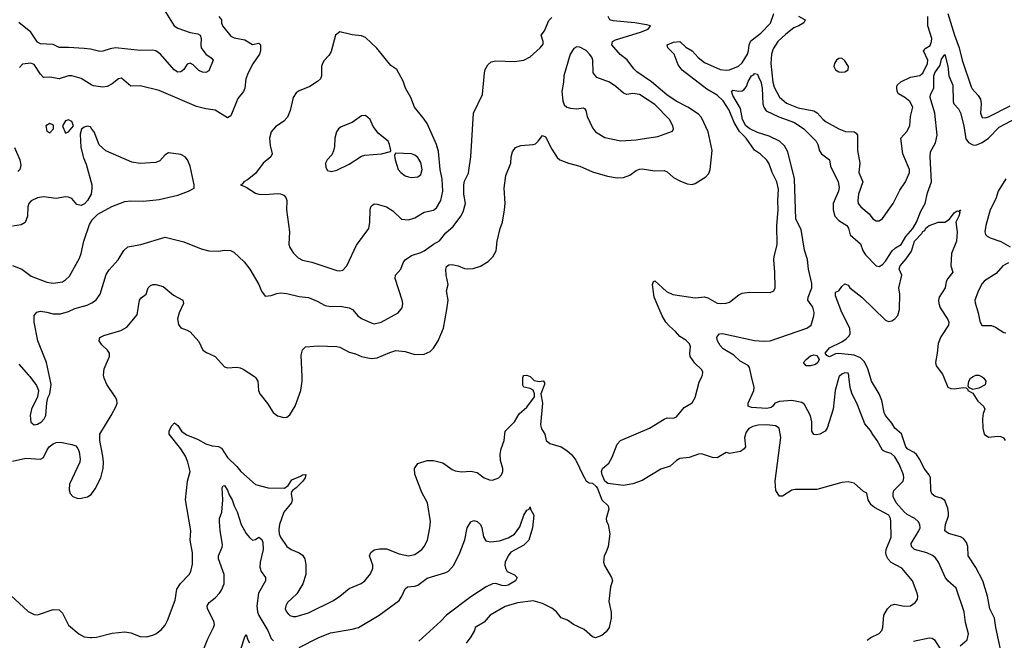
# Model space of a CAD drawing. Header units: inches. Extents: x 1552611 to 1694776, y 811966 to 917215.
# Tile 95 of 256: x 1619536 to 1625852, y 828308 to 832290. Entities that reach past the tile are written whole.
import ezdxf

# ---------------------------------------------------------------- set-up
doc = ezdxf.new("R2010")
doc.units = ezdxf.units.IN
doc.header["$MEASUREMENT"] = 0
for name, color, linetype in [('B6812', 7, 'Continuous'), ('B6813', 7, 'Continuous'), ('B6822', 7, 'Continuous'), ('B6823', 7, 'Continuous')]:
    doc.layers.add(name, color=color, linetype=linetype)

msp = doc.modelspace()

# ---------------------------------------------------------------- linework, layer by layer
at = {"layer": 'B6812', "color": 5}
for points, elevation in [([(1619600.9, 830000), (1619643.4, 829943.4), (1619658, 829910), (1619651, 829870), (1619612, 829790), (1619603.2, 829750), (1619608.2, 829708.2), (1619630, 829690.4), (1619650, 829694.6), (1619676.3, 829710), (1619694, 829730), (1619704, 829750), (1619709.4, 829830.6), (1619716.5, 829863.5), (1619728.7, 829890), (1619737.2, 829950), (1619726.6, 830000)], 840), ([(1619490, 829458.2), (1619576.1, 829476.1), (1619670.8, 829469.2), (1619690, 829480.5), (1619712, 829530), (1619726, 829550), (1619750, 829569.1), (1619770, 829576.9), (1619798.9, 829578.9), (1619870, 829565.3), (1619895.9, 829555.9), (1619910, 829539.1), (1619917, 829517), (1619924.2, 829470), (1619921.3, 829450), (1619856.2, 829310), (1619852.8, 829272.8), (1619860.2, 829250), (1619877, 829230), (1619910, 829218.2), (1619930, 829219.6), (1619971.1, 829228.9), (1619995.8, 829244.2), (1620000, 829250.2)], 820), ([(1619477.3, 828597.3), (1619590, 828492), (1619630, 828473.1), (1619650, 828470.3), (1619750, 828506), (1619790, 828503.1), (1619810, 828482), (1619850, 828405.3), (1619914.9, 828350), (1619950.3, 828330.3), (1619990, 828325.3), (1620000, 828326.2)], 780)]:
    msp.add_lwpolyline(points, dxfattribs=dict(at, elevation=elevation))
at = {"layer": 'B6813', "color": 5}
for points, elevation in [([(1620000, 832098.3), (1619990, 832100.7), (1619950, 832104.9), (1619850, 832112.1), (1619790, 832110.8), (1619750, 832130.8), (1619670, 832136.2), (1619650, 832147), (1619606.9, 832210), (1619530, 832271.6)], 820), ([(1620000, 831871), (1619930, 831912.4), (1619870, 831929.7), (1619850, 831930.9), (1619790, 831909.8), (1619730, 831921), (1619690, 831919.7), (1619670, 831940.9), (1619630, 832002.4), (1619607.9, 832012.1), (1619554.2, 832005.8), (1619536, 831984)], 840), ([(1620000, 831588.8), (1619990, 831602), (1619970, 831607), (1619950, 831600.9), (1619932.8, 831587.2), (1619924.1, 831555.9), (1619928.9, 831470), (1619944.8, 831404.8), (1619963.7, 831363.7), (1619998.9, 831230), (1620000, 831214)], 860), ([(1619503.2, 831470), (1619537.3, 831390), (1619543.4, 831356.6), (1619537.1, 831330), (1619523.7, 831316.3)], 840), ([(1620000, 831208.2), (1619994, 831170), (1619970.4, 831130), (1619951.2, 831108.8), (1619930, 831098.7), (1619903.8, 831103.8), (1619870, 831142.7), (1619850, 831152), (1619830, 831154), (1619770, 831142.9), (1619690, 831153.6), (1619650, 831147.6), (1619610, 831128), (1619595.6, 831110), (1619587.9, 831090), (1619587, 831030), (1619572.1, 830987.9), (1619546.6, 830973.4), (1619490, 830966.2)], 860), ([(1619490, 830712.4), (1619550, 830688.9), (1619610, 830645.5), (1619710, 830606.7), (1619750, 830599), (1619810, 830609.1), (1619830, 830620.3), (1619855.3, 830644.7), (1619919.7, 830760.3), (1619931.7, 830790), (1619948.6, 830870), (1619984, 830976), (1620000, 831002.3)], 860), ([(1619726.6, 830000), (1619707.6, 830090), (1619652.6, 830230), (1619629.7, 830350.3), (1619628.5, 830391.5), (1619646.5, 830413.5), (1619670, 830419), (1619710, 830414.4), (1619750, 830402), (1619797.1, 830402.9), (1619850, 830418.5), (1619890, 830437.3), (1619970, 830458), (1620000, 830474.1)], 840), ([(1619530, 830080.7), (1619593.4, 830010), (1619600.9, 830000)], 840)]:
    msp.add_lwpolyline(points, dxfattribs=dict(at, elevation=elevation))
at = {"layer": 'B6813', "color": 5, "elevation": 860}
for points in [[(1619850, 831648.7), (1619830, 831642), (1619811, 831610), (1619830, 831562), (1619850, 831571.3), (1619882, 831610), (1619870, 831638)], [(1619730, 831624), (1619704.7, 831610), (1619710, 831574), (1619730, 831564.7), (1619754, 831590), (1619752.5, 831612.5)]]:
    msp.add_lwpolyline(points, close=True, dxfattribs=at)
at = {"layer": 'B6822', "color": 5}
for points, elevation in [([(1620000, 829250.2), (1620020.3, 829279.7), (1620056.4, 829350), (1620070.9, 829410), (1620072.9, 829450), (1620069.8, 829490), (1620049.7, 829590.4), (1620049.6, 829630), (1620123.5, 829750), (1620155.6, 829810), (1620161.6, 829830), (1620158.4, 829850), (1620148.2, 829870), (1620094.7, 829950), (1620077.4, 829990), (1620075.8, 830000)], 820), ([(1620000, 828326.2), (1620030, 828328.9), (1620130, 828352.8), (1620210, 828362.6), (1620250, 828355.3), (1620310, 828331.8), (1620350, 828330.3), (1620390, 828340.3), (1620409.4, 828350), (1620444.1, 828375.9), (1620470, 828405.5), (1620485, 828435), (1620534.2, 828565.8), (1620544.9, 828635.1), (1620567.4, 828672.6), (1620623.5, 828730), (1620635.1, 828750), (1620644.2, 828795.8), (1620645.5, 828870), (1620630.8, 828950), (1620634.8, 829010), (1620599.8, 829210), (1620612.4, 829330), (1620629.7, 829390), (1620615.7, 829450), (1620600.6, 829490), (1620570, 829536.8), (1620494.7, 829630), (1620495.9, 829650), (1620510, 829682.6), (1620530, 829703.1), (1620550, 829685.8), (1620575.1, 829650), (1620605.7, 829625.7), (1620677.4, 829597.4), (1620730, 829569), (1620770, 829556.4), (1620811.4, 829551.4), (1620830, 829540.8), (1620870, 829481.1), (1620930, 829423.8), (1620954, 829390), (1621050, 829307.2), (1621130, 829285.8), (1621235.1, 829284.9), (1621258.3, 829301.7), (1621282.4, 829337.6), (1621338.6, 829361.4), (1621350, 829370.3), (1621372.7, 829372.7), (1621368, 829350), (1621351.7, 829330), (1621310, 829285.6), (1621286, 829270), (1621280.4, 829259.6), (1621278, 829250), (1621284.4, 829210), (1621280.4, 829190), (1621230.2, 829129.8), (1621202.9, 829050), (1621197.7, 829017.8), (1621200.8, 828990), (1621209.1, 828970), (1621250, 828910.4), (1621277.3, 828890), (1621329, 828869), (1621350, 828853.4), (1621364.4, 828830), (1621372.8, 828792.8), (1621371.7, 828730), (1621352.9, 828670), (1621314.8, 828605.2), (1621253.7, 828550), (1621242.6, 828530), (1621240.3, 828510), (1621247.2, 828490), (1621257.8, 828477.8), (1621270, 828467.4), (1621290, 828459.6), (1621310, 828459.6), (1621390, 828485), (1621550, 828563.9), (1621589.7, 828590), (1621650, 828640.3), (1621726.8, 828673.2), (1621750, 828688.7), (1621785.8, 828734.2), (1621800.8, 828770), (1621801.8, 828790), (1621779.7, 828850), (1621788.3, 828871.7), (1621810, 828888.2), (1621844.4, 828895.6), (1621890, 828894.6), (1621970, 828863.2), (1622030, 828850.2), (1622070, 828859.2), (1622116.9, 828890), (1622131.3, 828908.7), (1622151.8, 828950), (1622168.3, 829030), (1622171, 829071), (1622153, 829190), (1622116.4, 829256.4), (1622070, 829374), (1622069.9, 829410.1), (1622090, 829441.3), (1622150, 829462.6), (1622190, 829460.7), (1622250, 829445.8), (1622310, 829403.6), (1622330, 829394.9), (1622370, 829388.7), (1622430, 829392.7), (1622470, 829384.4), (1622516.3, 829350), (1622550, 829336.5), (1622570, 829335.3), (1622610, 829350.4), (1622626, 829370), (1622634.8, 829390), (1622635.3, 829410), (1622621, 829461), (1622618.1, 829501.8), (1622623.9, 829536.1), (1622645.1, 829590), (1622649.5, 829650), (1622709.8, 829710.2), (1622739.4, 829760.6), (1622790, 829804.6), (1622838.5, 829870), (1622839.1, 829890), (1622830, 829913.6), (1622810, 829924.4), (1622770, 829931.8), (1622764.2, 829944.2), (1622764.9, 829995.1), (1622767, 830000)], 780), ([(1621041.5, 830000), (1621050, 829994.4), (1621064.9, 829970), (1621067.2, 829910), (1621076.5, 829890), (1621127, 829827), (1621162, 829770), (1621190, 829748.9), (1621230, 829736.8), (1621250, 829739), (1621270, 829754.6), (1621303.1, 829810), (1621340.5, 829910), (1621348.4, 829970), (1621347.3, 830000)], 820), ([(1622810.3, 830000), (1622835.9, 829975.9), (1622867.9, 829967.9), (1622893.8, 829973.8), (1622902, 829962), (1622902.4, 829950), (1622879.2, 829890), (1622889.3, 829829.3), (1622877.3, 829690), (1622883.8, 829663.8), (1622904.9, 829630), (1622913.4, 829590), (1622936, 829570), (1623010, 829548.2), (1623046, 829526), (1623077.7, 829497.8), (1623103.4, 829463.4), (1623150, 829364.7), (1623170, 829332), (1623190, 829318), (1623210, 829316), (1623234.4, 829294.4), (1623242.8, 829282.8), (1623270.8, 829210), (1623311, 829170), (1623316, 829150), (1623298.8, 829090), (1623301, 829070), (1623310.8, 829050), (1623321, 828990), (1623310.4, 828909.6), (1623297.3, 828870), (1623284.9, 828850), (1623282, 828810), (1623288.5, 828788.5), (1623333.4, 828710), (1623339.1, 828690), (1623326.4, 828650), (1623315.9, 828555.9), (1623330.7, 828489.3), (1623330.7, 828449.3), (1623318, 828390), (1623298, 828362), (1623270, 828339), (1623230, 828324), (1623210, 828329.2), (1623156.9, 828376.9), (1623089.3, 828410), (1623050, 828438), (1623010, 828451.5), (1622979.8, 828490), (1622950, 828514.6), (1622890, 828543.8), (1622830, 828560.3), (1622730, 828547.3), (1622650, 828524), (1622554.9, 828470), (1622516.7, 828423.3), (1622458, 828390), (1622454.8, 828370), (1622430, 828329.3), (1622399.3, 828290)], 780), ([(1624972.4, 828307.6), (1624995.3, 828324.7), (1625049.1, 828350.9), (1625067.3, 828370), (1625073.2, 828390), (1625079.8, 828470), (1625103.1, 828510), (1625127, 828533), (1625150, 828539.1), (1625210, 828526.7), (1625250, 828529), (1625280.7, 828550), (1625295.1, 828570), (1625298, 828590), (1625293, 828610), (1625264, 828690), (1625195.4, 828770), (1625127.7, 828807.7), (1625107.7, 828827.7), (1625095.9, 828850), (1625091.5, 828870), (1625094.1, 828890), (1625126.3, 828970), (1625125.4, 829070), (1625122.6, 829090), (1625112.5, 829110), (1625020.7, 829160.7), (1624998, 829178), (1624978.8, 829210), (1624970, 829251.8), (1624950, 829261.6), (1624890, 829315.6), (1624850, 829325.6), (1624810, 829321.3), (1624650, 829275.5), (1624510, 829276.3), (1624489, 829271), (1624430, 829231.8), (1624410, 829231.8), (1624387.3, 829270), (1624382.2, 829330), (1624418.4, 829610), (1624408.1, 829668.1), (1624384.9, 829684.9), (1624329.7, 829689.7), (1624272.6, 829687.4), (1624240, 829680), (1624214.1, 829665.9), (1624196.2, 829643.8), (1624186.4, 829610), (1624191.4, 829548.6), (1624183.6, 829536.4), (1624159.9, 829520.1), (1624090, 829506.6), (1624067.7, 829512.3), (1624010, 829478.4), (1623980.1, 829480.1), (1623910, 829505.1), (1623890, 829502.9), (1623830, 829481.3), (1623770, 829474), (1623750, 829461.6), (1623710, 829424.7), (1623650, 829405.4), (1623530, 829334), (1623470, 829312), (1623410, 829301.2), (1623310, 829314), (1623289.1, 829329.1), (1623273.2, 829370), (1623269.2, 829390), (1623275.3, 829410), (1623314.8, 829445.2), (1623336.4, 829483.6), (1623370, 829567.3), (1623389.5, 829590), (1623577, 829670), (1623670, 829726.7), (1623690, 829734.4), (1623730, 829732.7), (1623750, 829741.6), (1623798.6, 829801.4), (1623850, 829832), (1623870, 829866.4), (1623895.2, 829964.8), (1623911.7, 830000)], 780), ([(1624793.2, 830000), (1624790, 829997), (1624766.4, 829910), (1624754.3, 829790), (1624717.1, 829670), (1624703.6, 829650), (1624670, 829631.4), (1624650, 829627), (1624630, 829629.2), (1624618.7, 829650), (1624618.2, 829710), (1624608.5, 829748.5), (1624570, 829821.2), (1624553.3, 829833.3), (1624490, 829847.2), (1624410, 829839.7), (1624380.7, 829830), (1624368, 829810), (1624357.4, 829802.6), (1624330, 829796), (1624230, 829801.7), (1624209.7, 829809.7), (1624209.8, 829830), (1624246.6, 829910), (1624248.5, 829930), (1624231.4, 830000)], 760), ([(1625570, 828272.2), (1625613.3, 828310), (1625623, 828350), (1625602.5, 828422.5), (1625594.6, 828490), (1625543, 828643), (1625490, 828689.8), (1625472, 828712), (1625429.9, 828809.9), (1625410, 828837.7), (1625392.3, 828852.3), (1625356.2, 828870), (1625275.4, 828890), (1625257.3, 828910), (1625254.7, 828930), (1625304.6, 829010), (1625311.7, 829030), (1625309.8, 829050), (1625299.2, 829070), (1625278.3, 829090), (1625230, 829115.8), (1625210, 829132.8), (1625159.3, 829190), (1625139.8, 829230), (1625139.2, 829250), (1625144.8, 829270), (1625203.5, 829330), (1625208.4, 829350), (1625206, 829370), (1625177.1, 829437.1), (1625150, 829485.6), (1625127.4, 829507.4), (1625090, 829517.2), (1625070, 829528.4), (1625037.2, 829590), (1625008.4, 829628.4), (1624995, 829655), (1624957, 829697), (1624910, 829819.5), (1624874.3, 829894.3), (1624863.5, 829930), (1624856.1, 830000)], 760), ([(1625827.6, 828250), (1625798, 828390), (1625789.9, 828450), (1625759.9, 828510), (1625745.6, 828590), (1625714.4, 828690), (1625670, 828775.4), (1625621.4, 828850), (1625617.8, 828910), (1625610, 828936.4), (1625590, 828961.2), (1625572.4, 828972.4), (1625493.5, 828993.5), (1625471.2, 829010), (1625475.7, 829050), (1625494.2, 829105.8), (1625495.2, 829124.8), (1625490, 829155.1), (1625470, 829204), (1625450, 829219), (1625409.6, 829230), (1625387.9, 829247.9), (1625381.8, 829270), (1625378.2, 829350), (1625369.4, 829370), (1625337.6, 829410), (1625310, 829469), (1625290, 829499), (1625273.3, 829513.3), (1625234.3, 829534.3), (1625219.8, 829550), (1625193.1, 829633.1), (1625151.1, 829670), (1625130, 829702.1), (1625089.3, 829749.3), (1625081.1, 829770), (1625065.9, 829845.9), (1625050.7, 829889.3), (1625001.2, 829970), (1624992.3, 830000)], 740), ([(1625461.3, 830000), (1625491.2, 829931.2), (1625510, 829922.8), (1625530, 829920.8), (1625590.6, 829930.6), (1625607.1, 829927.1), (1625618, 829918), (1625618, 829910), (1625650, 829894), (1625682.4, 829842.4), (1625718.8, 829810), (1625726.8, 829790), (1625717.1, 829762.9), (1625712.4, 829730), (1625714, 829670), (1625723.7, 829630), (1625750, 829611.8), (1625810, 829618.5), (1625830, 829616.5), (1625846.3, 829606.3), (1625858.4, 829590)], 740), ([(1625707.1, 830000), (1625710, 829998.5), (1625721.1, 829990), (1625733.8, 829970), (1625730, 829947.6), (1625690, 829925.1), (1625650, 829918), (1625630, 829928), (1625626, 829926), (1625620.2, 829940.2), (1625624.2, 829970), (1625635.1, 829990), (1625652.4, 830000)], 740), ([(1620710, 828230.8), (1620743.6, 828316.4), (1620780.5, 828390), (1620785.1, 828410), (1620782, 828430), (1620741, 828510), (1620739.7, 828530), (1620751.6, 828550), (1620790, 828580.9), (1620817.2, 828610), (1620831.6, 828630), (1620848, 828670), (1620849, 828730), (1620811.1, 828830), (1620811.1, 828850), (1620835.3, 828904.7), (1620838.2, 828921.8), (1620823, 829010), (1620818, 829070), (1620818.8, 829090), (1620832, 829130), (1620838.8, 829210), (1620834.7, 829285.3), (1620842, 829298), (1620850, 829301.1), (1620870, 829270.4), (1620880.6, 829240.7), (1620899, 829210), (1620911.2, 829170), (1620932.1, 829132.1), (1620957.6, 829050), (1620990, 828992.3), (1621010, 828967.1), (1621030, 828951.3), (1621050, 828954.9), (1621070, 828968.9), (1621090, 828955.3), (1621095.9, 828935.9), (1621099.2, 828890), (1621078.3, 828810), (1621076.9, 828776.9), (1621086, 828750), (1621113.6, 828710), (1621112.3, 828690), (1621068.7, 828610), (1621058.1, 828530), (1621062.5, 828490), (1621070, 828466.3), (1621128, 828370), (1621150, 828318.4), (1621163.4, 828303.4)], 760), ([(1621330, 828262), (1621450, 828324.1), (1621530, 828355.6), (1621670, 828378.6), (1621710, 828390.2), (1621842.4, 828470), (1621970, 828563.1), (1621988.5, 828590), (1622010, 828638), (1622023.7, 828650), (1622070, 828654.9), (1622090, 828661.5), (1622150, 828705.8), (1622270, 828742.9), (1622287.6, 828752.4), (1622321.7, 828790), (1622360.4, 828870), (1622391.5, 828951.5), (1622406.6, 829030), (1622431, 829069), (1622450, 829077.6), (1622470, 829069.1), (1622491.3, 829051.3), (1622499.8, 829030), (1622511.1, 828971.1), (1622527, 828947), (1622559.4, 828939.4), (1622615, 828945), (1622670, 828966), (1622710.5, 828989.5), (1622744.3, 829035.7), (1622769.3, 829110), (1622790, 829142.6), (1622803.7, 829150), (1622810, 829164.7), (1622812.7, 829150), (1622833.6, 829110), (1622824.9, 829030), (1622802.2, 828950), (1622770, 828919), (1622687.4, 828872.6), (1622670.3, 828850), (1622650.4, 828810), (1622647.7, 828790), (1622652.7, 828770), (1622664.4, 828750), (1622710, 828727.4), (1622727.4, 828710), (1622717.2, 828690), (1622670, 828661.8), (1622650, 828657.7), (1622630, 828660.4), (1622590, 828673.3), (1622570, 828670.5), (1622528.8, 828651.2), (1622430, 828587.3), (1622274.2, 828470), (1622236.9, 828430), (1622097.7, 828302.3)], 760), ([(1620955.3, 828250), (1620981.2, 828330), (1620990, 828344.7), (1620999.1, 828310), (1621010, 828291)], 740), ([(1625270, 828301.2), (1625370, 828324.4), (1625390, 828321.5), (1625405.3, 828310), (1625446.1, 828246.1)], 760)]:
    msp.add_lwpolyline(points, dxfattribs=dict(at, elevation=elevation))
at = {"layer": 'B6823', "color": 5}
for points, elevation in [([(1620452.3, 832370), (1620527.1, 832250), (1620550, 832236.8), (1620630, 832208.9), (1620678.7, 832198.7), (1620693.6, 832190), (1620701.1, 832170), (1620697.6, 832130), (1620700.4, 832110), (1620730, 832069.6), (1620765.5, 832045.5), (1620776.9, 832030), (1620750, 831962), (1620730, 831950.9), (1620710, 831952.8), (1620684.7, 831964.7), (1620650, 832000.8), (1620629.4, 832010.6), (1620610, 832004.5), (1620589.3, 831970.7), (1620578.7, 831961.3), (1620570, 831955.4), (1620550, 831954.5), (1620528.2, 831968.2), (1620439.3, 832070), (1620410, 832089.8), (1620390, 832094.8), (1620310, 832092.9), (1620150, 832109.1), (1620116.5, 832103.5), (1620070, 832087.8), (1620050, 832086.6), (1620000, 832098.3)], 820), ([(1620814, 832310), (1620830.4, 832290), (1620830.4, 832270), (1620837, 832250), (1620890, 832184.4), (1620912.9, 832172.9), (1620981.4, 832161.4), (1621030, 832130.6), (1621070, 832138.8), (1621081, 832130), (1621080.7, 832090), (1621074.9, 832070), (1621032.1, 832007.9), (1621002, 831950), (1620987.3, 831910), (1620980.5, 831850), (1620972.7, 831830), (1620934.9, 831785.1), (1620890, 831673.2), (1620870, 831661.2), (1620790, 831709.3), (1620730, 831717.6), (1620670, 831734), (1620430, 831835), (1620310, 831865.1), (1620250, 831862.9), (1620190, 831915.1), (1620170, 831911.3), (1620130, 831878.7), (1620098.3, 831861.7), (1620070, 831857.6), (1620010, 831865.1), (1620000, 831871)], 840), ([(1620000, 830474.1), (1620010, 830479.5), (1620026.4, 830493.6), (1620052.8, 830530), (1620090, 830654.9), (1620110, 830684.4), (1620167.8, 830750), (1620203.6, 830810), (1620230, 830832.2), (1620312.5, 830847.5), (1620470, 830894.4), (1620590, 830864.4), (1620699.9, 830819.9), (1620750, 830806), (1620810, 830804.2), (1620852.2, 830812.2), (1620888.5, 830808.5), (1620910, 830799.1), (1620977.3, 830737.3), (1621013, 830690), (1621070.7, 830590), (1621087.9, 830547.9), (1621110, 830516), (1621150, 830519.5), (1621186.2, 830533.8), (1621210, 830537.8), (1621250, 830534), (1621330, 830514.3), (1621390, 830507.8), (1621444.4, 830484.5), (1621495.2, 830455.2), (1621530, 830450.2), (1621592.3, 830452.3), (1621650, 830441.1), (1621670.2, 830430.2), (1621705.5, 830390), (1621730, 830372.4), (1621790, 830344.2), (1621810, 830338.9), (1621856, 830350), (1621963.7, 830410), (1621990, 830441), (1621994.3, 830470), (1621989.7, 830490), (1621944, 830630), (1621946.3, 830650), (1621981.7, 830690), (1621996.4, 830730), (1622009.7, 830750), (1622050, 830777.8), (1622110, 830795.6), (1622130, 830806.7), (1622189.8, 830850), (1622228.3, 830871.7), (1622270, 830923.6), (1622317.2, 830962.8), (1622366.9, 831030), (1622382, 831058), (1622396.8, 831110), (1622386.2, 831170), (1622384.4, 831230), (1622390, 831254.8), (1622414.6, 831305.4), (1622418, 831322), (1622429.8, 831410), (1622447.6, 831690), (1622505.1, 831810), (1622518, 831950), (1622522.7, 831970), (1622539.1, 832000.9), (1622561, 832019), (1622590, 832026), (1622710, 832021.3), (1622769.7, 832030.3), (1622810, 832052.7), (1622875.6, 832110), (1622893.3, 832133.3), (1622893.6, 832150), (1622880.9, 832190), (1622902.3, 832217.8), (1622930, 832284.9), (1622950, 832304.4)], 840), ([(1621347.3, 830000), (1621342.5, 830137.5), (1621350, 830171), (1621369.7, 830190.4), (1621450, 830196.4), (1621570, 830193.7), (1621590, 830188.7), (1621650, 830156), (1621690, 830146.3), (1621730, 830127.9), (1621790, 830115.9), (1621830, 830120.2), (1621910, 830155.6), (1621950, 830167.4), (1622010, 830161.1), (1622070, 830142.3), (1622130, 830144.9), (1622170, 830162), (1622190, 830182), (1622220.8, 830230), (1622254.8, 830310), (1622277.4, 830430), (1622285.1, 830490), (1622273.3, 830550), (1622284, 830590), (1622272.9, 830650), (1622269.8, 830690.2), (1622274, 830706), (1622290, 830716.9), (1622310, 830719.1), (1622350, 830711.8), (1622390, 830694.6), (1622410, 830690.8), (1622445.5, 830694.5), (1622492.4, 830707.6), (1622542.2, 830737.8), (1622571, 830769), (1622592.7, 830807.3), (1622598.7, 830870), (1622617.7, 830950), (1622632.4, 830990), (1622646.9, 831070), (1622649.7, 831110.3), (1622643.5, 831210), (1622655.8, 831290), (1622687.8, 831370), (1622689.7, 831410.3), (1622697.7, 831442.3), (1622717.2, 831470), (1622750, 831483.1), (1622830, 831488.8), (1622845.4, 831494.6), (1622862.9, 831510), (1622890, 831546.8), (1622910, 831538.8), (1622950, 831459.1), (1622985.1, 831405.1), (1623000.7, 831390), (1623056, 831370), (1623130, 831351.4), (1623210, 831314.6), (1623306.6, 831286.6), (1623370, 831276.2), (1623410, 831278.2), (1623450, 831292.3), (1623490, 831322.2), (1623511.2, 831331.2), (1623530, 831332.9), (1623610, 831320.7), (1623670, 831322.8), (1623690, 831313.6), (1623730, 831277.3), (1623770, 831256), (1623817.8, 831237.8), (1623850, 831232.9), (1623870, 831239.6), (1623938.3, 831281.7), (1623956.7, 831303.3), (1623966.5, 831330), (1623977.5, 831450), (1623953.7, 831570), (1623910, 831661.8), (1623890, 831683.4), (1623822.3, 831730), (1623748.5, 831768.5), (1623688, 831808), (1623590, 831892), (1623496.1, 831956.1), (1623475.8, 831975.8), (1623433.2, 832033.2), (1623387.3, 832067.3), (1623334.2, 832130), (1623338.4, 832150), (1623358, 832162), (1623518, 832210), (1623567.3, 832230), (1623582, 832250), (1623558.1, 832258.2), (1623482.7, 832270), (1623343.1, 832283.1), (1623322.3, 832290), (1623310.8, 832310)], 820), ([(1623911.7, 830000), (1623916.4, 830010), (1623918, 830030), (1623910, 830045.1), (1623866.5, 830086.5), (1623837.3, 830130), (1623835.1, 830150), (1623840.4, 830190), (1623833.1, 830210), (1623810, 830233.1), (1623770, 830257.2), (1623743.1, 830290), (1623704.3, 830324.3), (1623682.1, 830350), (1623657.8, 830390), (1623606.1, 830510), (1623595.4, 830590), (1623602.7, 830610), (1623610, 830614), (1623685.7, 830545.7), (1623727, 830527), (1623870, 830506), (1623930, 830511.5), (1623950, 830506), (1624010, 830472), (1624030, 830468.3), (1624069, 830471), (1624090, 830477.8), (1624150, 830525.4), (1624170, 830535.4), (1624218.6, 830541.4), (1624350, 830539.8), (1624373, 830550), (1624382.7, 830570), (1624381.2, 830670), (1624374.6, 830750), (1624375.4, 830770), (1624394.8, 830845.2), (1624393.8, 830970), (1624402.8, 831070), (1624399.5, 831130), (1624403.4, 831203.4), (1624393.7, 831250), (1624363.4, 831310), (1624344.7, 831364.7), (1624329, 831389), (1624288.2, 831428.2), (1624250, 831452.4), (1624196, 831530), (1624153.6, 831573.6), (1624118.7, 831630), (1624088.4, 831710), (1624049.9, 831770), (1624010, 831805), (1623944.7, 831844.7), (1623785.4, 831965.4), (1623760.6, 832000.6), (1623735, 832070), (1623693.3, 832110), (1623689.8, 832130), (1623730, 832145.7), (1623770, 832149.5), (1623810, 832114.4), (1623850.1, 832090.1), (1623887.6, 832047.6), (1623930, 832014.7), (1624030, 831970.7), (1624070, 831966.2), (1624090, 831969.5), (1624148.1, 831991.9), (1624170, 832013.4), (1624204.4, 832070), (1624211.1, 832090), (1624215.2, 832130), (1624226.4, 832153.6), (1624290, 832202.8), (1624352.9, 832267.1), (1624373.9, 832330)], 780), ([(1624532.7, 832312.7), (1624575.5, 832290), (1624567.2, 832270), (1624534.6, 832250), (1624502.8, 832237.2), (1624450, 832197.7), (1624400.4, 832150), (1624370, 832104.2), (1624358.9, 832070), (1624354.5, 832010), (1624367.4, 831890), (1624377, 831857.1), (1624410, 831792.8), (1624455.2, 831755.2), (1624530, 831725.6), (1624630, 831705.3), (1624651.8, 831691.8), (1624690, 831649.2), (1624710, 831634.2), (1624790, 831590.3), (1624833, 831573), (1624890, 831570.2), (1624901.6, 831561.6), (1624910.2, 831550), (1624911.3, 831450), (1624924.7, 831370), (1624920.2, 831310), (1624944.9, 831250), (1624917.6, 831170), (1624912.6, 831130), (1624915.6, 831110), (1624931.7, 831090), (1624984.7, 831044.7), (1625010, 831012.2), (1625030, 830999.5), (1625050, 830998.7), (1625070, 831014), (1625138.9, 831110), (1625183, 831197), (1625218.9, 831250), (1625243.7, 831310), (1625243.7, 831330), (1625201.9, 831430), (1625189.3, 831530), (1625226.3, 831573.7), (1625247, 831610), (1625250.8, 831670), (1625266.2, 831730), (1625245.7, 831765.7), (1625215.1, 831790), (1625174, 831814), (1625165.8, 831830), (1625162.8, 831857.2), (1625165.4, 831870), (1625188.1, 831891.9), (1625250, 831920.6), (1625310, 831933), (1625320.2, 831939.8), (1625330, 831947.9), (1625360.4, 832010), (1625361.9, 832030), (1625333.5, 832090), (1625350, 832108.2), (1625376.2, 832123.8), (1625385.9, 832150), (1625386.8, 832170), (1625361.2, 832250), (1625361.2, 832310)], 780), ([(1625489.7, 832330), (1625532.7, 832190), (1625563.1, 832110), (1625581.7, 832030), (1625640.4, 831860.4), (1625646.8, 831846.8), (1625684.8, 831804.8), (1625700, 831780), (1625703.6, 831750), (1625698.9, 831690), (1625710, 831662), (1625730, 831660.4), (1625750, 831667.6), (1625890, 831737)], 780), ([(1624231.4, 830000), (1624217.4, 830057.4), (1624210, 830070.8), (1624158.8, 830098.8), (1624117.7, 830137.7), (1624050, 830178), (1624030, 830198.5), (1624011.6, 830230), (1624007.4, 830250), (1624010, 830257), (1624026.3, 830273.7), (1624043.7, 830276.3), (1624250, 830232.3), (1624310, 830227.8), (1624350, 830230.2), (1624585.2, 830310), (1624614, 830330), (1624629.6, 830390.4), (1624632, 830412), (1624625.1, 830445.1), (1624592.3, 830490), (1624593.3, 830510), (1624617.6, 830570), (1624617.3, 830597.3), (1624596.1, 830690), (1624590, 830752.3), (1624571.6, 830811.6), (1624550, 830942.9), (1624516, 831010), (1624506, 831270), (1624462.8, 831442.8), (1624441.4, 831481.4), (1624410, 831509.9), (1624343.1, 831543.1), (1624270, 831565.6), (1624219.1, 831590), (1624193.6, 831610), (1624172.7, 831650), (1624159.7, 831719.7), (1624110, 831803.5), (1624104.9, 831824.9), (1624099.5, 831830), (1624110, 831837), (1624150, 831831.3), (1624170, 831832.8), (1624180.5, 831839.5), (1624198.5, 831861.5), (1624210, 831894), (1624229.8, 831930), (1624244, 831936), (1624250, 831944), (1624270, 831941), (1624276.7, 831916.7), (1624290, 831894.4), (1624298.5, 831850), (1624303.3, 831750), (1624310, 831728.7), (1624325, 831705), (1624406.4, 831666.4), (1624506.7, 831630), (1624566.8, 831590), (1624645.3, 831510), (1624656.2, 831490), (1624667.9, 831447.9), (1624679, 831430), (1624730, 831390.4), (1624737.9, 831350), (1624786.6, 831250), (1624793.6, 831213.6), (1624789.6, 831190), (1624755.3, 831110), (1624753.6, 831070), (1624766.3, 831030), (1624790, 831002), (1624841.5, 830970), (1624851.9, 830951.9), (1624864.1, 830910), (1624930, 830851.7), (1624945, 830810), (1624962.1, 830782.1), (1625030, 830711.8), (1625050, 830707.2), (1625070, 830719.5), (1625090, 830741.3), (1625133.1, 830806.9), (1625154.1, 830825.9), (1625190, 830847.2), (1625221.5, 830898.5), (1625266.1, 830950), (1625288.1, 830990), (1625317.5, 831062.5), (1625345.4, 831110), (1625360.1, 831179.9), (1625384.3, 831250), (1625376.4, 831410), (1625378.7, 831441.3), (1625410, 831499.1), (1625420.8, 831550), (1625405.7, 831690), (1625376.6, 831790), (1625378.3, 831810), (1625400.1, 831850), (1625400.9, 831930), (1625407.2, 831950), (1625441.5, 831998.5), (1625450, 832036), (1625470, 832066.8), (1625490, 831991), (1625495.8, 831930), (1625523.1, 831870), (1625524.8, 831764.8), (1625529.6, 831749.6), (1625558.1, 831718.1), (1625572.2, 831692.2), (1625593.3, 831610), (1625605.8, 831525.8), (1625623.1, 831503.1), (1625650, 831486.5), (1625670, 831485.7), (1625710, 831502.6), (1625750, 831531), (1625819.9, 831600.1), (1625970, 831679.4)], 760), ([(1620000, 831002.3), (1620004.7, 831010), (1620037.7, 831042.3), (1620127.7, 831092.3), (1620210, 831122.7), (1620246.9, 831126.9), (1620330, 831125.6), (1620430, 831137.2), (1620550, 831164), (1620619, 831190), (1620655.3, 831210), (1620656, 831230), (1620629.7, 831350), (1620613.3, 831390), (1620598.4, 831410), (1620570, 831425.6), (1620490, 831435.1), (1620470, 831422.7), (1620434.4, 831385.6), (1620410, 831374.7), (1620310, 831367.2), (1620256.3, 831376.3), (1620088.7, 831448.7), (1620046.3, 831486.3), (1620014.3, 831570), (1620000, 831588.8)], 860), ([(1625863.2, 831270), (1625813.1, 831190), (1625798.6, 831141.4), (1625762.4, 831070), (1625733.1, 830970), (1625728.5, 830928.5), (1625732.3, 830912.3), (1625741.7, 830901.7), (1625761, 830890), (1625830, 830866.9), (1625890, 830831.7)], 760), ([(1620000, 831214), (1620000.3, 831210), (1620000, 831208.2)], 860), ([(1624992.3, 830000), (1624977.6, 830050), (1624955.1, 830095.1), (1624930, 830120.8), (1624890, 830138.4), (1624790, 830148), (1624770, 830145), (1624730, 830126.4), (1624714.6, 830134.6), (1624702.7, 830150), (1624730, 830185.3), (1624810, 830223.1), (1624838.7, 830241.3), (1624857.6, 830262.4), (1624863.2, 830276.8), (1624861.2, 830310), (1624810, 830411.2), (1624770, 830519), (1624770, 830541), (1624790, 830550.8), (1624810, 830578.8), (1624830, 830594.8), (1624850, 830586.8), (1624862, 830570), (1624937.6, 830510), (1625090, 830362.6), (1625110, 830353.4), (1625130, 830357.4), (1625149.6, 830370), (1625170, 830393), (1625180.3, 830430), (1625181.5, 830530), (1625175.9, 830570), (1625194, 830650), (1625177.8, 830690), (1625184.1, 830710), (1625223.7, 830756.3), (1625256.1, 830803.9), (1625277, 830870), (1625322.8, 830917.2), (1625330, 830930.2), (1625342, 830938), (1625350, 830951.8), (1625370, 830970.4), (1625430, 830990.8), (1625470, 830991.3), (1625501.2, 831010), (1625529.7, 831050.3), (1625550, 831064), (1625558, 831062), (1625570.5, 831070.5), (1625563.6, 831056.4), (1625566.8, 831050), (1625561.1, 831030), (1625541.7, 830990), (1625550.8, 830930), (1625544.8, 830870), (1625513.1, 830790), (1625509.5, 830710), (1625523.1, 830670), (1625490, 830629.3), (1625480.3, 830610), (1625474, 830570), (1625435.5, 830510), (1625431.1, 830490), (1625432, 830470), (1625441.3, 830441.3), (1625490, 830367.4), (1625495.7, 830350), (1625494.8, 830330), (1625445.8, 830254.2), (1625427.5, 830212.5), (1625422.1, 830150), (1625410.1, 830090.1), (1625415.9, 830070), (1625454.9, 830014.9), (1625461.3, 830000)], 740), ([(1625879.1, 830730), (1625844, 830710), (1625799.3, 830660.7), (1625724.5, 830615.5), (1625710, 830598.4), (1625687, 830553), (1625664.4, 830490), (1625666.4, 830473.6), (1625685.7, 830410), (1625694.9, 830354.9), (1625707.9, 830327.9), (1625770, 830327), (1625796.7, 830316.7), (1625850, 830282), (1625861.6, 830281.6)], 760), ([(1620075.8, 830000), (1620074.3, 830010), (1620078, 830050), (1620111.5, 830130), (1620113, 830150), (1620100.5, 830170), (1620064.3, 830204.3), (1620047.1, 830230), (1620049.7, 830250), (1620075.4, 830264.6), (1620184.8, 830295.2), (1620222.6, 830317.4), (1620290, 830397.3), (1620304.5, 830490), (1620315.4, 830504.6), (1620348.2, 830530), (1620361.2, 830570), (1620374.9, 830585.1), (1620390, 830590.9), (1620410, 830590.9), (1620457.4, 830577.4), (1620523.5, 830523.5), (1620583.7, 830490), (1620587.1, 830470), (1620558.5, 830410), (1620548, 830370), (1620555.3, 830335.3), (1620570, 830312.4), (1620610, 830298.6), (1620630, 830286.7), (1620685.4, 830225.4), (1620710.4, 830170.4), (1620734, 830154), (1620790.7, 830130), (1620850, 830063), (1620870, 830056.4), (1620930, 830059.5), (1620950, 830055.3), (1620970, 830047.2), (1621041.5, 830000)], 820), ([(1622767, 830000), (1622770, 830007.3), (1622790, 830010.2), (1622810, 830000.3), (1622810.3, 830000)], 780), ([(1624856.1, 830000), (1624855.1, 830010), (1624850, 830021.2), (1624830, 830024.5), (1624810, 830015.6), (1624793.2, 830000)], 760), ([(1625652.4, 830000), (1625670, 830010.2), (1625690, 830008.9), (1625707.1, 830000)], 740)]:
    msp.add_lwpolyline(points, dxfattribs=dict(at, elevation=elevation))
for points, elevation in [([(1621590, 832211.6), (1621563, 832190), (1621534.4, 832085.6), (1621519.9, 832060.1), (1621490, 832029.4), (1621478.7, 832010), (1621473.4, 831990), (1621472.4, 831930), (1621464.9, 831910), (1621447.1, 831892.9), (1621397.7, 831862.3), (1621330, 831834.5), (1621310, 831820.9), (1621290.4, 831790), (1621272.3, 831707.7), (1621254.7, 831665.3), (1621230, 831638.7), (1621178.2, 831601.8), (1621150.2, 831569.8), (1621139.7, 831530), (1621143.1, 831483.1), (1621155.3, 831430), (1621146.4, 831410), (1621098.4, 831370), (1621050, 831304.2), (1620997.7, 831262.2), (1620974.8, 831250), (1620964.5, 831235.5), (1620952, 831230), (1620990, 831214.8), (1621050, 831177.1), (1621070, 831170.4), (1621110, 831167.6), (1621190, 831176), (1621210, 831173.4), (1621230, 831164.4), (1621244.4, 831150), (1621250.3, 831130), (1621248.1, 831070), (1621267.6, 830930), (1621262.7, 830850), (1621269.3, 830829.3), (1621292, 830792), (1621322.8, 830762.8), (1621350, 830748), (1621410, 830734.7), (1621570, 830681.1), (1621590, 830678), (1621610, 830683.1), (1621634.7, 830710), (1621696.9, 830843.1), (1621775.8, 830950), (1621783.1, 830990), (1621784.7, 831070), (1621789.7, 831090.3), (1621799.1, 831100.9), (1621810, 831108), (1621830, 831106), (1621890, 831088.5), (1621930, 831064.4), (1621985.5, 831010), (1622030, 831005.6), (1622070, 831019.7), (1622130, 831055.2), (1622190, 831068.4), (1622210, 831083.9), (1622238.4, 831130), (1622250.4, 831190), (1622245.9, 831265.9), (1622233.8, 831330), (1622223.4, 831443.4), (1622210, 831489.5), (1622150, 831623.7), (1622132, 831652), (1622068.2, 831730), (1622044.7, 831790), (1622011.6, 831850), (1621996.6, 831896.6), (1621955.1, 831970), (1621917.2, 831997.2), (1621828.2, 832108.2), (1621755.2, 832175.2), (1621730, 832187.6), (1621670, 832193.6)], 860), ([(1623110, 832115.3), (1623090, 832104.7), (1623068.2, 832070), (1623026.7, 831930), (1623024.9, 831890), (1623014.7, 831830), (1623021, 831770), (1623030, 831744.4), (1623045.2, 831730), (1623070, 831722.2), (1623110, 831718.5), (1623150, 831724), (1623159.9, 831719.9), (1623168.2, 831708.2), (1623176.5, 831670), (1623210, 831596.4), (1623230.4, 831570), (1623290, 831534.9), (1623393, 831513), (1623490, 831519), (1623530, 831526.5), (1623630, 831541.6), (1623724.1, 831575.9), (1623729.5, 831590), (1623726, 831610), (1623704, 831650), (1623610, 831745.8), (1623512.8, 831810), (1623470, 831815.9), (1623430, 831811.1), (1623410, 831818.3), (1623361.1, 831861.1), (1623319.5, 831890), (1623238.9, 831918.9), (1623214.5, 831950), (1623213.2, 832030), (1623206.4, 832050), (1623192.3, 832070), (1623170, 832092.3), (1623130, 832114.6)], 840), ([(1624810, 832042.9), (1624790, 832042), (1624776.3, 832030), (1624763.8, 832010), (1624759.3, 831990), (1624768.9, 831968.9), (1624790, 831956.4), (1624810, 831954), (1624830, 831955.8), (1624850, 831968.5), (1624853.5, 831990), (1624830, 832027.3)], 820), ([(1621755.1, 831675.1), (1621730, 831674), (1621669.2, 831630.8), (1621598, 831602), (1621581.3, 831590), (1621568.3, 831571.7), (1621558, 831530), (1621556.2, 831476.2), (1621550.2, 831449.8), (1621538, 831422), (1621508.4, 831390), (1621498, 831370), (1621501.1, 831341.1), (1621510, 831322.8), (1621536, 831316), (1621570, 831325.5), (1621650, 831363.6), (1621730, 831414.9), (1621750, 831421.1), (1621858, 831430), (1621914.6, 831445.4), (1621918, 831450), (1621909, 831490), (1621899, 831510), (1621838.9, 831558.9), (1621804.6, 831604.6), (1621783.7, 831650)], 880), ([(1621946, 831434), (1621940.7, 831419.3), (1621944.4, 831390), (1621965.2, 831330), (1621981.7, 831310), (1622010, 831289.1), (1622030, 831281.3), (1622050, 831278.3), (1622090, 831282.4), (1622110, 831297.3), (1622117.4, 831330), (1622110, 831374), (1622090, 831406.6), (1622070, 831421.5), (1622050, 831428.5)], 880), ([(1624610, 830068.5), (1624582, 830070), (1624564.8, 830090), (1624580.9, 830110), (1624610, 830132.3), (1624630, 830140.2), (1624650, 830135.8), (1624664.1, 830110), (1624656.8, 830090), (1624641.5, 830078.5)], 740)]:
    msp.add_lwpolyline(points, close=True, dxfattribs=dict(at, elevation=elevation))

doc.saveas('drawing.dxf')
